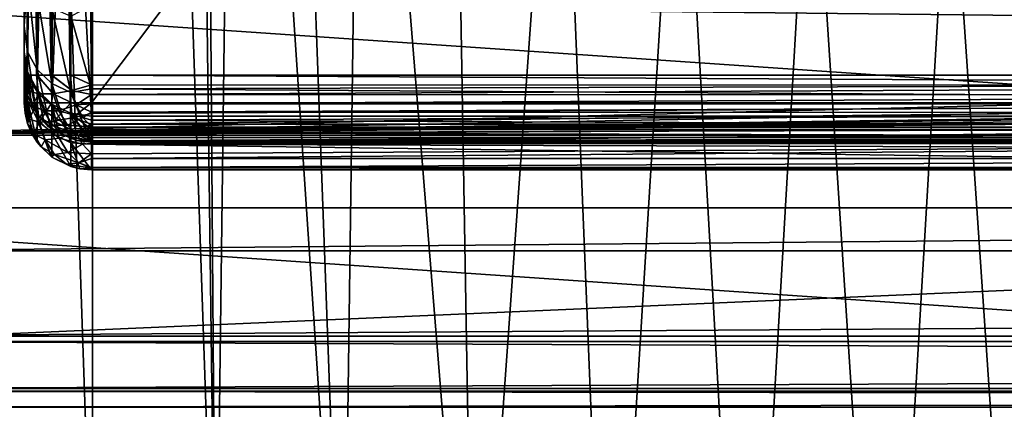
# Model space of a CAD drawing. Header units: millimetres. Extents: x -182 to 217, y -96 to 236.
# Tile 3 of 256: x -167 to -152, y -23 to -17. Entities that reach past the tile are written whole.
import ezdxf

# ---------------------------------------------------------------- set-up
doc = ezdxf.new("R2010")
doc.units = ezdxf.units.MM
doc.header["$LTSCALE"] = 52.148148
for name, color, linetype in [('101', 7, 'CONTINUOUS'), ('102', 7, 'CONTINUOUS'), ('153', 7, 'CONTINUOUS'), ('181', 7, 'CONTINUOUS'), ('182', 7, 'CONTINUOUS'), ('183', 7, 'CONTINUOUS'), ('2', 7, 'CONTINUOUS'), ('26', 7, 'CONTINUOUS'), ('29', 7, 'CONTINUOUS'), ('3', 7, 'CONTINUOUS'), ('304', 7, 'CONTINUOUS'), ('305', 7, 'CONTINUOUS'), ('306', 7, 'CONTINUOUS'), ('48', 7, 'CONTINUOUS'), ('49', 7, 'CONTINUOUS'), ('569', 7, 'CONTINUOUS'), ('570', 7, 'CONTINUOUS'), ('588', 7, 'CONTINUOUS'), ('592', 7, 'CONTINUOUS'), ('596', 7, 'CONTINUOUS')]:
    doc.layers.add(name, color=color, linetype=linetype)

msp = doc.modelspace()

# ---------------------------------------------------------------- linework, layer by layer
at = {"layer": '101', "color": 7, "linetype": 'CONTINUOUS', "true_color": 0xaaaaaa}
for points in [[(-167, -18.062, -4), (-167, 18.062, -4), (-166.957, 18.062, -3.71), (-167, -18.062, -4)], [(-166.957, -18.062, -3.709), (-167, -18.062, -4), (-166.957, 18.062, -3.71), (-166.957, -18.062, -3.709)], [(-166.951, -18.062, -3.691), (-166.957, -18.062, -3.709), (-166.951, 18.062, -3.691), (-166.951, -18.062, -3.691)], [(-166.951, 18.062, -3.691), (-166.957, -18.062, -3.709), (-166.957, 18.062, -3.71), (-166.951, 18.062, -3.691)], [(-166.817, -18.062, -3.423), (-166.951, -18.062, -3.691), (-166.818, 18.062, -3.424), (-166.817, -18.062, -3.423)], [(-166.818, 18.062, -3.424), (-166.951, -18.062, -3.691), (-166.951, 18.062, -3.691), (-166.818, 18.062, -3.424)], [(-166.809, 18.062, -3.412), (-166.817, -18.062, -3.423), (-166.818, 18.062, -3.424), (-166.809, 18.062, -3.412)], [(-166.809, -18.062, -3.412), (-166.817, -18.062, -3.423), (-166.809, 18.062, -3.412), (-166.809, -18.062, -3.412)], [(-166.595, -18.062, -3.196), (-166.809, -18.062, -3.412), (-166.596, 18.062, -3.197), (-166.595, -18.062, -3.196)], [(-166.596, 18.062, -3.197), (-166.809, -18.062, -3.412), (-166.809, 18.062, -3.412), (-166.596, 18.062, -3.197)], [(-166.588, 18.062, -3.191), (-166.595, -18.062, -3.196), (-166.596, 18.062, -3.197), (-166.588, 18.062, -3.191)], [(-166.588, -18.062, -3.191), (-166.595, -18.062, -3.196), (-166.588, 18.062, -3.191), (-166.588, -18.062, -3.191)], [(-166.313, -18.062, -3.05), (-166.588, -18.062, -3.191), (-166.314, 18.062, -3.05), (-166.313, -18.062, -3.05)], [(-166.314, 18.062, -3.05), (-166.588, -18.062, -3.191), (-166.588, 18.062, -3.191), (-166.314, 18.062, -3.05)], [(-166.309, 18.062, -3.049), (-166.313, -18.062, -3.05), (-166.314, 18.062, -3.05), (-166.309, 18.062, -3.049)], [(-166.309, -18.062, -3.049), (-166.313, -18.062, -3.05), (-166.309, 18.062, -3.049), (-166.309, -18.062, -3.049)], [(-166, 18.062, -3), (-166, -18.062, -3), (-166.309, -18.062, -3.049), (-166, 18.062, -3)], [(-166, 18.062, -3), (-166.309, -18.062, -3.049), (-166.309, 18.062, -3.049), (-166, 18.062, -3)]]:
    msp.add_3dface(points, dxfattribs=at)
at = {"layer": '102', "color": 7, "linetype": 'CONTINUOUS', "true_color": 0xaaaaaa}
for points in [[(-167, 18.473, 1), (-167, -18.473, 1), (-166.951, -18.473, 0.692), (-167, 18.473, 1)], [(-166.952, 18.473, 0.693), (-167, 18.473, 1), (-166.951, -18.473, 0.692), (-166.952, 18.473, 0.693)], [(-166.81, 18.473, 0.414), (-166.952, 18.473, 0.693), (-166.951, -18.473, 0.692), (-166.81, 18.473, 0.414)], [(-166.809, -18.473, 0.413), (-166.81, 18.473, 0.414), (-166.951, -18.473, 0.692), (-166.809, -18.473, 0.413)], [(-166.589, 18.473, 0.192), (-166.81, 18.473, 0.414), (-166.809, -18.473, 0.413), (-166.589, 18.473, 0.192)], [(-166.588, -18.473, 0.191), (-166.589, 18.473, 0.192), (-166.809, -18.473, 0.413), (-166.588, -18.473, 0.191)], [(-166.309, 18.473, 0.049), (-166.589, 18.473, 0.192), (-166.588, -18.473, 0.191), (-166.309, 18.473, 0.049)], [(-166.308, -18.473, 0.049), (-166.309, 18.473, 0.049), (-166.588, -18.473, 0.191), (-166.308, -18.473, 0.049)], [(-166, -18.473), (-166, 18.473), (-166.309, 18.473, 0.049), (-166, -18.473)], [(-166, -18.473), (-166.309, 18.473, 0.049), (-166.308, -18.473, 0.049), (-166, -18.473)]]:
    msp.add_3dface(points, dxfattribs=at)
at = {"layer": '153', "color": 7, "linetype": 'CONTINUOUS', "true_color": 0xaaaaaa}
for points in [[(-166.975, -12.318, -24.064), (-167, -12.106, -24), (-166.951, -18.014, -5.412), (-166.975, -12.318, -24.064)], [(-166.951, -18.014, -5.412), (-167, -12.106, -24), (-167, -17.718, -5.323), (-166.951, -18.014, -5.412)], [(-166.951, -12.402, -24.089), (-166.975, -12.318, -24.064), (-166.951, -18.014, -5.412), (-166.951, -12.402, -24.089)], [(-166.885, -12.552, -24.134), (-166.951, -12.402, -24.089), (-166.951, -18.014, -5.412), (-166.885, -12.552, -24.134)], [(-166.809, -18.281, -5.492), (-166.885, -12.552, -24.134), (-166.951, -18.014, -5.412), (-166.809, -18.281, -5.492)], [(-166.809, -12.669, -24.169), (-166.885, -12.552, -24.134), (-166.809, -18.281, -5.492), (-166.809, -12.669, -24.169)], [(-166.696, -12.794, -24.207), (-166.809, -12.669, -24.169), (-166.809, -18.281, -5.492), (-166.696, -12.794, -24.207)], [(-166.588, -18.492, -5.556), (-166.696, -12.794, -24.207), (-166.809, -18.281, -5.492), (-166.588, -18.492, -5.556)], [(-166.588, -12.881, -24.233), (-166.696, -12.794, -24.207), (-166.588, -18.492, -5.556), (-166.588, -12.881, -24.233)], [(-166.385, -12.99, -24.266), (-166.588, -12.881, -24.233), (-166.588, -18.492, -5.556), (-166.385, -12.99, -24.266)], [(-166.309, -18.628, -5.597), (-166.385, -12.99, -24.266), (-166.588, -18.492, -5.556), (-166.309, -18.628, -5.597)], [(-166.309, -13.017, -24.274), (-166.385, -12.99, -24.266), (-166.309, -18.628, -5.597), (-166.309, -13.017, -24.274)], [(-166, -18.675, -5.611), (-166, -13.064, -24.288), (-166.309, -13.017, -24.274), (-166, -18.675, -5.611)], [(-166, -18.675, -5.611), (-166.309, -13.017, -24.274), (-166.309, -18.628, -5.597), (-166, -18.675, -5.611)]]:
    msp.add_3dface(points, dxfattribs=at)
at = {"layer": '181', "color": 7, "linetype": 'CONTINUOUS', "true_color": 0xaaaaaa}
for points in [[(-167, -17.332, 6.47), (-167, -16.155, 9.014), (-166.951, -16.619, 8.809), (-167, -17.332, 6.47)], [(-166.951, -17.714, 6.325), (-167, -17.332, 6.47), (-166.951, -16.619, 8.809), (-166.951, -17.714, 6.325)], [(-166.951, -17.714, 6.325), (-166.951, -16.619, 8.809), (-166.809, -17.976, 6.419), (-166.951, -17.714, 6.325)], [(-166.809, -17.976, 6.419), (-166.951, -16.619, 8.809), (-166.809, -16.865, 8.94), (-166.809, -17.976, 6.419)], [(-166.809, -17.976, 6.419), (-166.809, -16.865, 8.94), (-166.587, -18.185, 6.494), (-166.809, -17.976, 6.419)], [(-166.587, -18.185, 6.494), (-166.809, -16.865, 8.94), (-166.587, -17.061, 9.044), (-166.587, -18.185, 6.494)], [(-166.587, -18.185, 6.494), (-166.587, -17.061, 9.044), (-166.308, -18.318, 6.541), (-166.587, -18.185, 6.494)], [(-166.308, -18.318, 6.541), (-166.587, -17.061, 9.044), (-166.308, -17.186, 9.11), (-166.308, -18.318, 6.541)], [(-166, -18.268, 6.822), (-166.308, -17.186, 9.11), (-166, -17.027, 9.504), (-166, -18.268, 6.822)], [(-166.308, -18.318, 6.541), (-166.308, -17.186, 9.11), (-166, -18.268, 6.822), (-166.308, -18.318, 6.541)], [(-167, -18.11, 3.776), (-167, -17.332, 6.47), (-166.951, -17.714, 6.325), (-167, -18.11, 3.776)], [(-166.951, -18.44, 3.71), (-167, -18.11, 3.776), (-166.951, -17.714, 6.325), (-166.951, -18.44, 3.71)], [(-166.951, -18.44, 3.71), (-166.951, -17.714, 6.325), (-166.809, -18.713, 3.765), (-166.951, -18.44, 3.71)], [(-166.809, -18.713, 3.765), (-166.951, -17.714, 6.325), (-166.809, -17.976, 6.419), (-166.809, -18.713, 3.765)], [(-166.809, -18.713, 3.765), (-166.809, -17.976, 6.419), (-166.587, -18.93, 3.808), (-166.809, -18.713, 3.765)], [(-166.587, -18.93, 3.808), (-166.809, -17.976, 6.419), (-166.587, -18.185, 6.494), (-166.587, -18.93, 3.808)], [(-167, -18.473, 1), (-167, -18.11, 3.776), (-166.988, -18.629, 1.008), (-167, -18.473, 1)], [(-166.988, -18.629, 1.008), (-167, -18.11, 3.776), (-166.951, -18.782, 1.017), (-166.988, -18.629, 1.008)], [(-166.951, -18.782, 1.017), (-167, -18.11, 3.776), (-166.951, -18.44, 3.71), (-166.951, -18.782, 1.017)], [(-166.587, -18.93, 3.808), (-166.587, -18.185, 6.494), (-166.308, -19.069, 3.836), (-166.587, -18.93, 3.808)], [(-166.308, -19.069, 3.836), (-166.587, -18.185, 6.494), (-166.308, -18.318, 6.541), (-166.308, -19.069, 3.836)], [(-166, -19.089, 3.984), (-166.308, -18.318, 6.541), (-166, -18.268, 6.822), (-166, -19.089, 3.984)], [(-166.951, -18.782, 1.017), (-166.951, -18.44, 3.71), (-166.891, -18.926, 1.025), (-166.951, -18.782, 1.017)], [(-166.891, -18.926, 1.025), (-166.951, -18.44, 3.71), (-166.809, -19.06, 1.032), (-166.891, -18.926, 1.025)], [(-166.809, -19.06, 1.032), (-166.951, -18.44, 3.71), (-166.809, -18.713, 3.765), (-166.809, -19.06, 1.032)], [(-166.308, -19.069, 3.836), (-166.308, -18.318, 6.541), (-166, -19.089, 3.984), (-166.308, -19.069, 3.836)], [(-166.809, -19.06, 1.032), (-166.809, -18.713, 3.765), (-166.602, -19.27, 1.043), (-166.809, -19.06, 1.032)], [(-166.602, -19.27, 1.043), (-166.809, -18.713, 3.765), (-166.587, -19.281, 1.044), (-166.602, -19.27, 1.043)], [(-166.587, -19.281, 1.044), (-166.809, -18.713, 3.765), (-166.587, -18.93, 3.808), (-166.587, -19.281, 1.044)], [(-166.587, -19.281, 1.044), (-166.587, -18.93, 3.808), (-166.308, -19.423, 1.051), (-166.587, -19.281, 1.044)], [(-166.308, -19.423, 1.051), (-166.587, -18.93, 3.808), (-166.308, -19.069, 3.836), (-166.308, -19.423, 1.051)], [(-166.308, -19.423, 1.051), (-166.308, -19.069, 3.836), (-166.17, -19.457, 1.053), (-166.308, -19.423, 1.051)], [(-166.17, -19.457, 1.053), (-166.308, -19.069, 3.836), (-166, -19.471, 1.054), (-166.17, -19.457, 1.053)], [(-166, -19.471, 1.054), (-166.308, -19.069, 3.836), (-166, -19.089, 3.984), (-166, -19.471, 1.054)]]:
    msp.add_3dface(points, dxfattribs=at)
at = {"layer": '182', "color": 7, "linetype": 'CONTINUOUS', "true_color": 0xaaaaaa}
for points in [[(-166.951, -18.473, 0.692), (-167, -18.473, 1), (-166.988, -18.629, 1.008), (-166.951, -18.473, 0.692)], [(-166.951, -18.473, 0.692), (-166.988, -18.629, 1.008), (-166.927, -18.717, 0.716), (-166.951, -18.473, 0.692)], [(-166.809, -18.473, 0.413), (-166.951, -18.473, 0.692), (-166.927, -18.717, 0.716), (-166.809, -18.473, 0.413)], [(-166.779, -18.762, 0.443), (-166.809, -18.473, 0.413), (-166.927, -18.717, 0.716), (-166.779, -18.762, 0.443)], [(-166.588, -18.473, 0.191), (-166.809, -18.473, 0.413), (-166.779, -18.762, 0.443), (-166.588, -18.473, 0.191)], [(-166.56, -18.748, 0.219), (-166.588, -18.473, 0.191), (-166.779, -18.762, 0.443), (-166.56, -18.748, 0.219)], [(-166.308, -18.473, 0.049), (-166.588, -18.473, 0.191), (-166.56, -18.748, 0.219), (-166.308, -18.473, 0.049)], [(-166.288, -18.698, 0.069), (-166.308, -18.473, 0.049), (-166.56, -18.748, 0.219), (-166.288, -18.698, 0.069)], [(-166, -18.473), (-166.308, -18.473, 0.049), (-166.288, -18.698, 0.069), (-166, -18.473)], [(-166, -18.634, 0.013), (-166, -18.473), (-166.288, -18.698, 0.069), (-166, -18.634, 0.013)], [(-166.988, -18.629, 1.008), (-166.951, -18.782, 1.017), (-166.927, -18.717, 0.716), (-166.988, -18.629, 1.008)], [(-166.951, -18.782, 1.017), (-166.857, -18.942, 0.787), (-166.927, -18.717, 0.716), (-166.951, -18.782, 1.017)], [(-166.857, -18.942, 0.787), (-166.779, -18.762, 0.443), (-166.927, -18.717, 0.716), (-166.857, -18.942, 0.787)], [(-166.48, -19.001, 0.299), (-166.56, -18.748, 0.219), (-166.779, -18.762, 0.443), (-166.48, -19.001, 0.299)], [(-166.228, -18.909, 0.129), (-166.288, -18.698, 0.069), (-166.56, -18.748, 0.219), (-166.228, -18.909, 0.129)], [(-166.48, -19.001, 0.299), (-166.228, -18.909, 0.129), (-166.56, -18.748, 0.219), (-166.48, -19.001, 0.299)], [(-166, -18.792, 0.052), (-166, -18.634, 0.013), (-166.288, -18.698, 0.069), (-166, -18.792, 0.052)], [(-166.228, -18.909, 0.129), (-166, -18.792, 0.052), (-166.288, -18.698, 0.069), (-166.228, -18.909, 0.129)], [(-166.951, -18.782, 1.017), (-166.891, -18.926, 1.025), (-166.857, -18.942, 0.787), (-166.951, -18.782, 1.017)], [(-166.69, -19.026, 0.532), (-166.779, -18.762, 0.443), (-166.857, -18.942, 0.787), (-166.69, -19.026, 0.532)], [(-166.69, -19.026, 0.532), (-166.48, -19.001, 0.299), (-166.779, -18.762, 0.443), (-166.69, -19.026, 0.532)], [(-166, -18.941, 0.116), (-166, -18.792, 0.052), (-166.228, -18.909, 0.129), (-166, -18.941, 0.116)], [(-166.891, -18.926, 1.025), (-166.809, -19.06, 1.032), (-166.857, -18.942, 0.787), (-166.891, -18.926, 1.025)], [(-166.809, -19.06, 1.032), (-166.746, -19.131, 0.898), (-166.857, -18.942, 0.787), (-166.809, -19.06, 1.032)], [(-166.746, -19.131, 0.898), (-166.69, -19.026, 0.532), (-166.857, -18.942, 0.787), (-166.746, -19.131, 0.898)], [(-166.55, -19.241, 0.672), (-166.69, -19.026, 0.532), (-166.746, -19.131, 0.898), (-166.55, -19.241, 0.672)], [(-166.352, -19.213, 0.427), (-166.48, -19.001, 0.299), (-166.69, -19.026, 0.532), (-166.352, -19.213, 0.427)], [(-166.55, -19.241, 0.672), (-166.352, -19.213, 0.427), (-166.69, -19.026, 0.532), (-166.55, -19.241, 0.672)], [(-166.132, -19.091, 0.225), (-166.228, -18.909, 0.129), (-166.48, -19.001, 0.299), (-166.132, -19.091, 0.225)], [(-166.352, -19.213, 0.427), (-166.132, -19.091, 0.225), (-166.48, -19.001, 0.299), (-166.352, -19.213, 0.427)], [(-166.132, -19.091, 0.225), (-166, -18.941, 0.116), (-166.228, -18.909, 0.129), (-166.132, -19.091, 0.225)], [(-166, -19.078, 0.204), (-166, -18.941, 0.116), (-166.132, -19.091, 0.225), (-166, -19.078, 0.204)], [(-166.809, -19.06, 1.032), (-166.602, -19.27, 1.043), (-166.746, -19.131, 0.898), (-166.809, -19.06, 1.032)], [(-166.602, -19.27, 1.043), (-166.55, -19.241, 0.672), (-166.746, -19.131, 0.898), (-166.602, -19.27, 1.043)], [(-166, -19.235, 0.352), (-166.132, -19.091, 0.225), (-166.352, -19.213, 0.427), (-166, -19.235, 0.352)], [(-166, -19.235, 0.352), (-166, -19.078, 0.204), (-166.132, -19.091, 0.225), (-166, -19.235, 0.352)], [(-166.602, -19.27, 1.043), (-166.587, -19.281, 1.044), (-166.55, -19.241, 0.672), (-166.602, -19.27, 1.043)], [(-166.587, -19.281, 1.044), (-166.372, -19.389, 0.85), (-166.55, -19.241, 0.672), (-166.587, -19.281, 1.044)], [(-166.587, -19.281, 1.044), (-166.308, -19.423, 1.051), (-166.372, -19.389, 0.85), (-166.587, -19.281, 1.044)], [(-166.188, -19.366, 0.591), (-166.352, -19.213, 0.427), (-166.55, -19.241, 0.672), (-166.188, -19.366, 0.591)], [(-166.372, -19.389, 0.85), (-166.188, -19.366, 0.591), (-166.55, -19.241, 0.672), (-166.372, -19.389, 0.85)], [(-166.188, -19.366, 0.591), (-166, -19.235, 0.352), (-166.352, -19.213, 0.427), (-166.188, -19.366, 0.591)], [(-166, -19.3, 0.438), (-166, -19.235, 0.352), (-166.188, -19.366, 0.591), (-166, -19.3, 0.438)], [(-166, -19.436, 0.732), (-166, -19.3, 0.438), (-166.188, -19.366, 0.591), (-166, -19.436, 0.732)], [(-166, -19.448, 0.778), (-166.188, -19.366, 0.591), (-166.372, -19.389, 0.85), (-166, -19.448, 0.778)], [(-166.308, -19.423, 1.051), (-166.17, -19.457, 1.053), (-166.372, -19.389, 0.85), (-166.308, -19.423, 1.051)], [(-166.17, -19.457, 1.053), (-166, -19.448, 0.778), (-166.372, -19.389, 0.85), (-166.17, -19.457, 1.053)], [(-166, -19.448, 0.778), (-166, -19.436, 0.732), (-166.188, -19.366, 0.591), (-166, -19.448, 0.778)], [(-166.17, -19.457, 1.053), (-166, -19.471, 1.054), (-166, -19.448, 0.778), (-166.17, -19.457, 1.053)]]:
    msp.add_3dface(points, dxfattribs=at)
at = {"layer": '183', "color": 7, "linetype": 'CONTINUOUS', "true_color": 0xaaaaaa}
for points in [[(-138.128, -18.473), (-166, -18.473), (-166, -18.634, 0.013), (-138.128, -18.473)], [(-138.128, -18.473), (-166, -18.634, 0.013), (-166, -18.792, 0.052), (-138.128, -18.473)], [(-138.128, -18.473), (-166, -18.792, 0.052), (-138.128, -18.792, 0.052), (-138.128, -18.473)], [(-166, -18.792, 0.052), (-166, -18.941, 0.116), (-138.128, -18.792, 0.052), (-166, -18.792, 0.052)], [(-166, -18.941, 0.116), (-166, -19.078, 0.204), (-138.128, -18.792, 0.052), (-166, -18.941, 0.116)], [(-138.128, -18.792, 0.052), (-166, -19.078, 0.204), (-138.128, -19.078, 0.204), (-138.128, -18.792, 0.052)], [(-166, -19.078, 0.204), (-166, -19.235, 0.352), (-138.128, -19.078, 0.204), (-166, -19.078, 0.204)], [(-166, -19.235, 0.352), (-166, -19.3, 0.438), (-138.128, -19.078, 0.204), (-166, -19.235, 0.352)], [(-138.128, -19.078, 0.204), (-166, -19.3, 0.438), (-138.128, -19.301, 0.439), (-138.128, -19.078, 0.204)], [(-166, -19.3, 0.438), (-166, -19.436, 0.732), (-138.128, -19.301, 0.439), (-166, -19.3, 0.438)], [(-138.128, -19.301, 0.439), (-166, -19.436, 0.732), (-138.128, -19.436, 0.732), (-138.128, -19.301, 0.439)], [(-166, -19.448, 0.778), (-166, -19.471, 1.054), (-138.128, -19.436, 0.732), (-166, -19.448, 0.778)], [(-138.128, -19.436, 0.732), (-166, -19.471, 1.054), (-138.128, -19.471, 1.054), (-138.128, -19.436, 0.732)], [(-166, -19.436, 0.732), (-166, -19.448, 0.778), (-138.128, -19.436, 0.732), (-166, -19.436, 0.732)]]:
    msp.add_3dface(points, dxfattribs=at)
at = {"layer": '2', "color": 7, "linetype": 'CONTINUOUS', "true_color": 0xaaaaaa}
for points in [[(-170, -16.81, 15.698), (-170, -18.954, 13.029), (-91.292, -16.969, 15.526), (-170, -16.81, 15.698)], [(-91.292, -16.969, 15.526), (-170, -18.954, 13.029), (-87.437, -17.443, 14.991), (-91.292, -16.969, 15.526)], [(-87.437, -17.443, 14.991), (-170, -18.954, 13.029), (-83.87, -17.766, 14.607), (-87.437, -17.443, 14.991)], [(-83.87, -17.766, 14.607), (-170, -18.954, 13.029), (-82.754, -17.844, 14.511), (-83.87, -17.766, 14.607)], [(-82.754, -17.844, 14.511), (-170, -18.954, 13.029), (-80.689, -17.962, 14.366), (-82.754, -17.844, 14.511)], [(-80.689, -17.962, 14.366), (-170, -18.954, 13.029), (-77.732, -18.066, 14.234), (-80.689, -17.962, 14.366)], [(-77.732, -18.066, 14.234), (-170, -18.954, 13.029), (-74.895, -18.098, 14.194), (-77.732, -18.066, 14.234)], [(-170, -18.954, 13.029), (20, -18.954, 13.029), (-74.895, -18.098, 14.194), (-170, -18.954, 13.029)], [(20, -20.678, 10.07), (20, -18.954, 13.029), (-170, -20.678, 10.07), (20, -20.678, 10.07)], [(-170, -20.678, 10.07), (20, -18.954, 13.029), (-170, -18.954, 13.029), (-170, -20.678, 10.07)], [(20, -21.944, 6.889), (20, -20.678, 10.07), (-170, -21.944, 6.889), (20, -21.944, 6.889)], [(-170, -21.944, 6.889), (20, -20.678, 10.07), (-170, -20.678, 10.07), (-170, -21.944, 6.889)], [(20, -22.724, 3.555), (20, -21.944, 6.889), (-170, -22.724, 3.555), (20, -22.724, 3.555)], [(-170, -22.724, 3.555), (20, -21.944, 6.889), (-170, -21.944, 6.889), (-170, -22.724, 3.555)], [(20, -22.027, -6.618), (20, -22.766, -3.274), (-170, -22.027, -6.618), (20, -22.027, -6.618)], [(-170, -22.027, -6.618), (20, -22.766, -3.274), (-170, -22.766, -3.274), (-170, -22.027, -6.618)], [(20, -23, 0.142), (20, -22.724, 3.555), (-170, -23, 0.142), (20, -23, 0.142)], [(-170, -23, 0.142), (20, -22.724, 3.555), (-170, -22.724, 3.555), (-170, -23, 0.142)], [(20, -22.766, -3.274), (20, -23, 0.142), (-170, -22.766, -3.274), (20, -22.766, -3.274)], [(-170, -22.766, -3.274), (20, -23, 0.142), (-170, -23, 0.142), (-170, -22.766, -3.274)]]:
    msp.add_3dface(points, dxfattribs=at)
at = {"layer": '26', "color": 7, "linetype": 'CONTINUOUS', "true_color": 0xaaaaaa}
for points in [[(-167, -18.11, 3.776), (-167, -18.473, 1), (-167, 18.473, 1), (-167, -18.11, 3.776)], [(-167, -17.332, 6.47), (-167, -18.11, 3.776), (-167, 18.473, 1), (-167, -17.332, 6.47)], [(-167, -16.155, 9.014), (-167, -17.332, 6.47), (-167, 18.473, 1), (-167, -16.155, 9.014)]]:
    msp.add_3dface(points, dxfattribs=at)
at = {"layer": '29', "color": 7, "linetype": 'CONTINUOUS', "true_color": 0xaaaaaa}
for points in [[(-166, -18.675, -5.611), (-133.412, -18.675, -5.611), (-166, -13.064, -24.288), (-166, -18.675, -5.611)], [(-166, -13.064, -24.288), (-133.412, -18.675, -5.611), (-139, -13.064, -24.288), (-166, -13.064, -24.288)]]:
    msp.add_3dface(points, dxfattribs=at)
at = {"layer": '3', "color": 7, "linetype": 'CONTINUOUS', "true_color": 0xaaaaaa}
for points in [[(20, -22.027, -6.618), (-170, -22.027, -6.618), (20, -13.821, -33.932), (20, -22.027, -6.618)], [(20, -13.821, -33.932), (-170, -22.027, -6.618), (-170, -13.821, -33.932), (20, -13.821, -33.932)]]:
    msp.add_3dface(points, dxfattribs=at)
at = {"layer": '304', "color": 7, "linetype": 'CONTINUOUS', "true_color": 0xaaaaaa}
for points in [[(-166.951, -18.014, -5.412), (-167, -17.718, -5.323), (-166.952, -18.361, -4.066), (-166.951, -18.014, -5.412)], [(-166.952, -18.361, -4.066), (-167, -17.718, -5.323), (-166.988, -18.212, -4.033), (-166.952, -18.361, -4.066)], [(-166.988, -18.212, -4.033), (-167, -17.718, -5.323), (-167, -17.902, -4.665), (-166.988, -18.212, -4.033)], [(-167, -18.062, -4), (-166.988, -18.212, -4.033), (-167, -17.902, -4.665), (-167, -18.062, -4)], [(-166.892, -18.503, -4.098), (-166.951, -18.014, -5.412), (-166.952, -18.361, -4.066), (-166.892, -18.503, -4.098)], [(-166.809, -18.281, -5.492), (-166.951, -18.014, -5.412), (-166.811, -18.634, -4.127), (-166.809, -18.281, -5.492)], [(-166.811, -18.634, -4.127), (-166.951, -18.014, -5.412), (-166.892, -18.503, -4.098), (-166.811, -18.634, -4.127)], [(-166.709, -18.751, -4.153), (-166.809, -18.281, -5.492), (-166.811, -18.634, -4.127), (-166.709, -18.751, -4.153)], [(-166.588, -18.492, -5.556), (-166.809, -18.281, -5.492), (-166.589, -18.851, -4.175), (-166.588, -18.492, -5.556)], [(-166.589, -18.851, -4.175), (-166.809, -18.281, -5.492), (-166.709, -18.751, -4.153), (-166.589, -18.851, -4.175)], [(-166.481, -18.918, -4.19), (-166.588, -18.492, -5.556), (-166.589, -18.851, -4.175), (-166.481, -18.918, -4.19)], [(-166.309, -18.628, -5.597), (-166.588, -18.492, -5.556), (-166.31, -18.991, -4.206), (-166.309, -18.628, -5.597)], [(-166.31, -18.991, -4.206), (-166.588, -18.492, -5.556), (-166.481, -18.918, -4.19), (-166.31, -18.991, -4.206)], [(-166.025, -19.038, -4.216), (-166.309, -18.628, -5.597), (-166.31, -18.991, -4.206), (-166.025, -19.038, -4.216)], [(-166, -18.675, -5.611), (-166.309, -18.628, -5.597), (-166, -18.87, -4.917), (-166, -18.675, -5.611)], [(-166, -18.87, -4.917), (-166.309, -18.628, -5.597), (-166, -19.039, -4.216), (-166, -18.87, -4.917)], [(-166, -19.039, -4.216), (-166.309, -18.628, -5.597), (-166.025, -19.038, -4.216), (-166, -19.039, -4.216)]]:
    msp.add_3dface(points, dxfattribs=at)
at = {"layer": '305', "color": 7, "linetype": 'CONTINUOUS', "true_color": 0xaaaaaa}
for points in [[(-167, -18.062, -4), (-166.957, -18.062, -3.709), (-166.935, -18.294, -3.731), (-167, -18.062, -4)], [(-166.988, -18.212, -4.033), (-167, -18.062, -4), (-166.935, -18.294, -3.731), (-166.988, -18.212, -4.033)], [(-166.957, -18.062, -3.709), (-166.951, -18.062, -3.691), (-166.789, -18.339, -3.452), (-166.957, -18.062, -3.709)], [(-166.957, -18.062, -3.709), (-166.789, -18.339, -3.452), (-166.935, -18.294, -3.731), (-166.957, -18.062, -3.709)], [(-166.951, -18.062, -3.691), (-166.817, -18.062, -3.423), (-166.789, -18.339, -3.452), (-166.951, -18.062, -3.691)], [(-166.817, -18.062, -3.423), (-166.809, -18.062, -3.412), (-166.567, -18.339, -3.224), (-166.817, -18.062, -3.423)], [(-166.817, -18.062, -3.423), (-166.567, -18.339, -3.224), (-166.789, -18.339, -3.452), (-166.817, -18.062, -3.423)], [(-166.809, -18.062, -3.412), (-166.595, -18.062, -3.196), (-166.567, -18.339, -3.224), (-166.809, -18.062, -3.412)], [(-166.595, -18.062, -3.196), (-166.588, -18.062, -3.191), (-166.291, -18.292, -3.071), (-166.595, -18.062, -3.196)], [(-166.595, -18.062, -3.196), (-166.291, -18.292, -3.071), (-166.567, -18.339, -3.224), (-166.595, -18.062, -3.196)], [(-166.588, -18.062, -3.191), (-166.313, -18.062, -3.05), (-166.291, -18.292, -3.071), (-166.588, -18.062, -3.191)], [(-166.313, -18.062, -3.05), (-166.309, -18.062, -3.049), (-166, -18.208, -3.011), (-166.313, -18.062, -3.05)], [(-166.291, -18.292, -3.071), (-166.313, -18.062, -3.05), (-166, -18.208, -3.011), (-166.291, -18.292, -3.071)], [(-166.309, -18.062, -3.049), (-166, -18.062, -3), (-166, -18.208, -3.011), (-166.309, -18.062, -3.049)], [(-166.952, -18.361, -4.066), (-166.988, -18.212, -4.033), (-166.935, -18.294, -3.731), (-166.952, -18.361, -4.066)], [(-166.952, -18.361, -4.066), (-166.935, -18.294, -3.731), (-166.871, -18.509, -3.795), (-166.952, -18.361, -4.066)], [(-166.935, -18.294, -3.731), (-166.789, -18.339, -3.452), (-166.871, -18.509, -3.795), (-166.935, -18.294, -3.731)], [(-166.291, -18.292, -3.071), (-166.229, -18.506, -3.134), (-166.567, -18.339, -3.224), (-166.291, -18.292, -3.071)], [(-166, -18.351, -3.043), (-166.291, -18.292, -3.071), (-166, -18.208, -3.011), (-166, -18.351, -3.043)], [(-166.229, -18.506, -3.134), (-166.291, -18.292, -3.071), (-166, -18.351, -3.043), (-166.229, -18.506, -3.134)], [(-166.892, -18.503, -4.098), (-166.952, -18.361, -4.066), (-166.871, -18.509, -3.795), (-166.892, -18.503, -4.098)], [(-166.789, -18.339, -3.452), (-166.707, -18.593, -3.533), (-166.871, -18.509, -3.795), (-166.789, -18.339, -3.452)], [(-166.567, -18.339, -3.224), (-166.485, -18.594, -3.306), (-166.789, -18.339, -3.452), (-166.567, -18.339, -3.224)], [(-166.789, -18.339, -3.452), (-166.485, -18.594, -3.306), (-166.707, -18.593, -3.533), (-166.789, -18.339, -3.452)], [(-166.567, -18.339, -3.224), (-166.229, -18.506, -3.134), (-166.485, -18.594, -3.306), (-166.567, -18.339, -3.224)], [(-166, -18.488, -3.095), (-166.229, -18.506, -3.134), (-166, -18.351, -3.043), (-166, -18.488, -3.095)], [(-166.811, -18.634, -4.127), (-166.892, -18.503, -4.098), (-166.769, -18.693, -3.897), (-166.811, -18.634, -4.127)], [(-166.892, -18.503, -4.098), (-166.871, -18.509, -3.795), (-166.769, -18.693, -3.897), (-166.892, -18.503, -4.098)], [(-166.871, -18.509, -3.795), (-166.707, -18.593, -3.533), (-166.769, -18.693, -3.897), (-166.871, -18.509, -3.795)], [(-166.707, -18.593, -3.533), (-166.578, -18.805, -3.662), (-166.769, -18.693, -3.897), (-166.707, -18.593, -3.533)], [(-166.485, -18.594, -3.306), (-166.357, -18.806, -3.434), (-166.707, -18.593, -3.533), (-166.485, -18.594, -3.306)], [(-166.707, -18.593, -3.533), (-166.357, -18.806, -3.434), (-166.578, -18.805, -3.662), (-166.707, -18.593, -3.533)], [(-166.229, -18.506, -3.134), (-166.13, -18.691, -3.233), (-166.485, -18.594, -3.306), (-166.229, -18.506, -3.134)], [(-166.485, -18.594, -3.306), (-166.13, -18.691, -3.233), (-166.357, -18.806, -3.434), (-166.485, -18.594, -3.306)], [(-166, -18.615, -3.167), (-166.229, -18.506, -3.134), (-166, -18.488, -3.095), (-166, -18.615, -3.167)], [(-166.13, -18.691, -3.233), (-166.229, -18.506, -3.134), (-166, -18.615, -3.167), (-166.13, -18.691, -3.233)], [(-166.709, -18.751, -4.153), (-166.811, -18.634, -4.127), (-166.637, -18.833, -4.029), (-166.709, -18.751, -4.153)], [(-166.811, -18.634, -4.127), (-166.769, -18.693, -3.897), (-166.637, -18.833, -4.029), (-166.811, -18.634, -4.127)], [(-166.769, -18.693, -3.897), (-166.578, -18.805, -3.662), (-166.637, -18.833, -4.029), (-166.769, -18.693, -3.897)], [(-166.589, -18.851, -4.175), (-166.709, -18.751, -4.153), (-166.637, -18.833, -4.029), (-166.589, -18.851, -4.175)], [(-166.13, -18.691, -3.233), (-166, -18.833, -3.363), (-166.357, -18.806, -3.434), (-166.13, -18.691, -3.233)], [(-166, -18.732, -3.257), (-166.13, -18.691, -3.233), (-166, -18.615, -3.167), (-166, -18.732, -3.257)], [(-166, -18.833, -3.363), (-166.13, -18.691, -3.233), (-166, -18.732, -3.257), (-166, -18.833, -3.363)], [(-166.578, -18.805, -3.662), (-166.412, -18.957, -3.828), (-166.637, -18.833, -4.029), (-166.578, -18.805, -3.662)], [(-166.481, -18.918, -4.19), (-166.589, -18.851, -4.175), (-166.637, -18.833, -4.029), (-166.481, -18.918, -4.19)], [(-166.412, -18.957, -3.828), (-166.481, -18.918, -4.19), (-166.637, -18.833, -4.029), (-166.412, -18.957, -3.828)], [(-166.357, -18.806, -3.434), (-166.191, -18.959, -3.6), (-166.578, -18.805, -3.662), (-166.357, -18.806, -3.434)], [(-166.578, -18.805, -3.662), (-166.191, -18.959, -3.6), (-166.412, -18.957, -3.828), (-166.578, -18.805, -3.662)], [(-166.357, -18.806, -3.434), (-166, -18.833, -3.363), (-166, -18.835, -3.365), (-166.357, -18.806, -3.434)], [(-166.191, -18.959, -3.6), (-166.357, -18.806, -3.434), (-166, -18.835, -3.365), (-166.191, -18.959, -3.6)], [(-166, -18.922, -3.489), (-166.191, -18.959, -3.6), (-166, -18.835, -3.365), (-166, -18.922, -3.489)], [(-166.31, -18.991, -4.206), (-166.481, -18.918, -4.19), (-166.223, -19.037, -4.018), (-166.31, -18.991, -4.206)], [(-166.481, -18.918, -4.19), (-166.412, -18.957, -3.828), (-166.223, -19.037, -4.018), (-166.481, -18.918, -4.19)], [(-166.191, -18.959, -3.6), (-166, -19.04, -3.79), (-166.412, -18.957, -3.828), (-166.191, -18.959, -3.6)], [(-166.412, -18.957, -3.828), (-166, -19.04, -3.79), (-166.223, -19.037, -4.018), (-166.412, -18.957, -3.828)], [(-166.025, -19.038, -4.216), (-166.31, -18.991, -4.206), (-166.223, -19.037, -4.018), (-166.025, -19.038, -4.216)], [(-166.025, -19.038, -4.216), (-166.223, -19.037, -4.018), (-166, -19.06, -4.067), (-166.025, -19.038, -4.216)], [(-166.223, -19.037, -4.018), (-166, -19.04, -3.79), (-166, -19.059, -3.916), (-166.223, -19.037, -4.018)], [(-166, -19.06, -4.067), (-166.223, -19.037, -4.018), (-166, -19.059, -3.916), (-166, -19.06, -4.067)], [(-166, -18.989, -3.624), (-166.191, -18.959, -3.6), (-166, -18.922, -3.489), (-166, -18.989, -3.624)], [(-166, -19.04, -3.79), (-166.191, -18.959, -3.6), (-166, -18.989, -3.624), (-166, -19.04, -3.79)], [(-166, -19.039, -4.216), (-166.025, -19.038, -4.216), (-166, -19.06, -4.067), (-166, -19.039, -4.216)]]:
    msp.add_3dface(points, dxfattribs=at)
at = {"layer": '306', "color": 7, "linetype": 'CONTINUOUS', "true_color": 0xaaaaaa}
for points in [[(-166, -18.062, -3), (-138.511, -18.062, -3), (-138.511, -18.211, -3.011), (-166, -18.062, -3)], [(-166, -18.208, -3.011), (-166, -18.062, -3), (-138.511, -18.211, -3.011), (-166, -18.208, -3.011)], [(-166, -18.351, -3.043), (-166, -18.208, -3.011), (-138.511, -18.211, -3.011), (-166, -18.351, -3.043)], [(-138.511, -18.356, -3.044), (-166, -18.351, -3.043), (-138.511, -18.211, -3.011), (-138.511, -18.356, -3.044)], [(-166, -18.488, -3.095), (-166, -18.351, -3.043), (-138.511, -18.356, -3.044), (-166, -18.488, -3.095)], [(-138.511, -18.495, -3.098), (-166, -18.488, -3.095), (-138.511, -18.356, -3.044), (-138.511, -18.495, -3.098)], [(-166, -18.615, -3.167), (-166, -18.488, -3.095), (-138.511, -18.495, -3.098), (-166, -18.615, -3.167)], [(-138.511, -18.624, -3.173), (-166, -18.615, -3.167), (-138.511, -18.495, -3.098), (-138.511, -18.624, -3.173)], [(-166, -18.732, -3.257), (-166, -18.615, -3.167), (-138.511, -18.624, -3.173), (-166, -18.732, -3.257)], [(-138.511, -18.842, -3.374), (-166, -18.732, -3.257), (-138.511, -18.624, -3.173), (-138.511, -18.842, -3.374)], [(-166, -18.833, -3.363), (-166, -18.732, -3.257), (-138.511, -18.842, -3.374), (-166, -18.833, -3.363)], [(-166, -18.835, -3.365), (-166, -18.833, -3.363), (-138.511, -18.842, -3.374), (-166, -18.835, -3.365)], [(-166, -18.922, -3.489), (-166, -18.835, -3.365), (-138.511, -18.842, -3.374), (-166, -18.922, -3.489)], [(-138.511, -18.992, -3.631), (-166, -18.922, -3.489), (-138.511, -18.842, -3.374), (-138.511, -18.992, -3.631)], [(-166, -18.989, -3.624), (-166, -18.922, -3.489), (-138.511, -18.992, -3.631), (-166, -18.989, -3.624)], [(-166, -19.04, -3.79), (-166, -18.989, -3.624), (-138.511, -18.992, -3.631), (-166, -19.04, -3.79)], [(-138.511, -19.059, -3.92), (-166, -19.04, -3.79), (-138.511, -18.992, -3.631), (-138.511, -19.059, -3.92)], [(-166, -19.039, -4.216), (-166, -19.06, -4.067), (-138.511, -19.039, -4.216), (-166, -19.039, -4.216)], [(-138.511, -19.039, -4.216), (-166, -19.06, -4.067), (-138.511, -19.059, -3.92), (-138.511, -19.039, -4.216)], [(-166, -19.059, -3.916), (-166, -19.04, -3.79), (-138.511, -19.059, -3.92), (-166, -19.059, -3.916)], [(-166, -19.06, -4.067), (-166, -19.059, -3.916), (-138.511, -19.059, -3.92), (-166, -19.06, -4.067)]]:
    msp.add_3dface(points, dxfattribs=at)
at = {"layer": '48', "color": 7, "linetype": 'CONTINUOUS', "true_color": 0xaaaaaa}
for points in [[(-166, -18.062, -3), (-166, 18.062, -3), (-138.511, -18.062, -3), (-166, -18.062, -3)], [(-138.511, -18.062, -3), (-166, 18.062, -3), (-138.511, 18.062, -3), (-138.511, -18.062, -3)]]:
    msp.add_3dface(points, dxfattribs=at)
at = {"layer": '49', "color": 7, "linetype": 'CONTINUOUS', "true_color": 0xaaaaaa}
for points in [[(-138.128, 18.473), (-166, 18.473), (-166, -18.473), (-138.128, 18.473)], [(-138.128, -18.473), (-138.128, 18.473), (-166, -18.473), (-138.128, -18.473)]]:
    msp.add_3dface(points, dxfattribs=at)
at = {"layer": '569', "color": 7, "linetype": 'CONTINUOUS', "true_color": 0xaaaaaa}
for points in [[(-167.738, 25.118, -49.5), (-165.982, -26.271, -49.5), (-165.982, 26.271, -49.5), (-167.738, 25.118, -49.5)], [(-164.151, -27.3, -49.5), (-164.5, 0, -49.5), (-165.982, 26.271, -49.5), (-164.151, -27.3, -49.5)], [(-165.982, -26.271, -49.5), (-164.151, -27.3, -49.5), (-165.982, 26.271, -49.5), (-165.982, -26.271, -49.5)], [(-167.738, -25.118, -49.5), (-165.982, -26.271, -49.5), (-167.738, 25.118, -49.5), (-167.738, -25.118, -49.5)], [(-164.338, -2.161, -49.5), (-164.5, 0, -49.5), (-164.151, -27.3, -49.5), (-164.338, -2.161, -49.5)], [(-163.856, -4.274, -49.5), (-164.338, -2.161, -49.5), (-164.151, -27.3, -49.5), (-163.856, -4.274, -49.5)], [(-162.254, -28.203, -49.5), (-163.856, -4.274, -49.5), (-164.151, -27.3, -49.5), (-162.254, -28.203, -49.5)], [(-163.064, -6.291, -49.5), (-163.856, -4.274, -49.5), (-162.254, -28.203, -49.5), (-163.064, -6.291, -49.5)], [(-161.98, -8.168, -49.5), (-163.064, -6.291, -49.5), (-162.254, -28.203, -49.5), (-161.98, -8.168, -49.5)], [(-160.301, -28.973, -49.5), (-161.98, -8.168, -49.5), (-162.254, -28.203, -49.5), (-160.301, -28.973, -49.5)], [(-160.629, -9.862, -49.5), (-161.98, -8.168, -49.5), (-160.301, -28.973, -49.5), (-160.629, -9.862, -49.5)], [(-159.041, -11.337, -49.5), (-160.629, -9.862, -49.5), (-160.301, -28.973, -49.5), (-159.041, -11.337, -49.5)], [(-158.299, -29.609, -49.5), (-159.041, -11.337, -49.5), (-160.301, -28.973, -49.5), (-158.299, -29.609, -49.5)], [(-157.25, -12.557, -49.5), (-159.041, -11.337, -49.5), (-158.299, -29.609, -49.5), (-157.25, -12.557, -49.5)], [(-156.258, -30.106, -49.5), (-157.25, -12.557, -49.5), (-158.299, -29.609, -49.5), (-156.258, -30.106, -49.5)], [(-157.25, -12.557, -49.5), (-156.258, -30.106, -49.5), (-155.297, -13.498, -49.5), (-157.25, -12.557, -49.5)], [(-156.258, -30.106, -49.5), (-154.188, -30.463, -49.5), (-155.297, -13.498, -49.5), (-156.258, -30.106, -49.5)], [(-155.297, -13.498, -49.5), (-154.188, -30.463, -49.5), (-153.227, -14.136, -49.5), (-155.297, -13.498, -49.5)], [(-154.188, -30.463, -49.5), (-152.099, -30.678, -49.5), (-153.227, -14.136, -49.5), (-154.188, -30.463, -49.5)], [(-153.227, -14.136, -49.5), (-152.099, -30.678, -49.5), (-151.084, -14.459, -49.5), (-153.227, -14.136, -49.5)]]:
    msp.add_3dface(points, dxfattribs=at)
at = {"layer": '570', "color": 7, "linetype": 'CONTINUOUS', "true_color": 0xaaaaaa}
for points in [[(-122.872, -16.497, -69.5), (-125.371, -20.037, -69.5), (-177.128, -16.497, -69.5), (-122.872, -16.497, -69.5)], [(-125.371, -20.037, -69.5), (-174.629, -20.037, -69.5), (-177.128, -16.497, -69.5), (-125.371, -20.037, -69.5)], [(-125.371, -20.037, -69.5), (-128.329, -23.204, -69.5), (-174.629, -20.037, -69.5), (-125.371, -20.037, -69.5)], [(-128.329, -23.204, -69.5), (-171.671, -23.204, -69.5), (-174.629, -20.037, -69.5), (-128.329, -23.204, -69.5)]]:
    msp.add_3dface(points, dxfattribs=at)
at = {"layer": '588', "color": 7, "linetype": 'CONTINUOUS', "true_color": 0xaaaaaa}
for points in [[(-167, 18.062, -4), (-167, -18.062, -4), (-167, 17.902, -4.665), (-167, 18.062, -4)], [(-167, -18.062, -4), (-167, 17.718, -5.323), (-167, 17.902, -4.665), (-167, -18.062, -4)], [(-167, -18.062, -4), (-167, 12.106, -24), (-167, 17.718, -5.323), (-167, -18.062, -4)], [(-167, -12.106, -24), (-167, 12.106, -24), (-167, -18.062, -4), (-167, -12.106, -24)], [(-167, -12.106, -24), (-167, -18.062, -4), (-167, -17.718, -5.323), (-167, -12.106, -24)], [(-167, -17.718, -5.323), (-167, -18.062, -4), (-167, -17.902, -4.665), (-167, -17.718, -5.323)]]:
    msp.add_3dface(points, dxfattribs=at)
at = {"layer": '592', "color": 7, "linetype": 'CONTINUOUS', "true_color": 0xaaaaaa}
for points in [[(-166, -17.027, 9.504), (-73.5, -16.835, 9.841), (-73.5, -18.02, 7.453), (-166, -17.027, 9.504)], [(-166, -18.268, 6.822), (-166, -17.027, 9.504), (-73.5, -18.02, 7.453), (-166, -18.268, 6.822)], [(-166, -18.268, 6.822), (-73.5, -18.02, 7.453), (-73.5, -18.868, 4.926), (-166, -18.268, 6.822)], [(-166, -19.089, 3.984), (-166, -18.268, 6.822), (-73.5, -18.868, 4.926), (-166, -19.089, 3.984)], [(-166, -19.089, 3.984), (-73.5, -18.868, 4.926), (-73.5, -19.363, 2.306), (-166, -19.089, 3.984)], [(-166, -19.471, 1.054), (-166, -19.089, 3.984), (-138.128, -19.471, 1.054), (-166, -19.471, 1.054)], [(-138.128, -19.471, 1.054), (-166, -19.089, 3.984), (-73.5, -19.363, 2.306), (-138.128, -19.471, 1.054)]]:
    msp.add_3dface(points, dxfattribs=at)
at = {"layer": '596', "color": 7, "linetype": 'CONTINUOUS', "true_color": 0xaaaaaa}
for points in [[(-133.412, -18.675, -5.611), (-166, -18.675, -5.611), (-166, -18.87, -4.917), (-133.412, -18.675, -5.611)], [(-133.412, -18.675, -5.611), (-166, -18.87, -4.917), (-135.944, -18.87, -4.919), (-133.412, -18.675, -5.611)], [(-166, -18.87, -4.917), (-166, -19.039, -4.216), (-135.944, -18.87, -4.919), (-166, -18.87, -4.917)], [(-166, -19.039, -4.216), (-138.511, -19.039, -4.216), (-135.944, -18.87, -4.919), (-166, -19.039, -4.216)]]:
    msp.add_3dface(points, dxfattribs=at)

doc.saveas('drawing.dxf')
